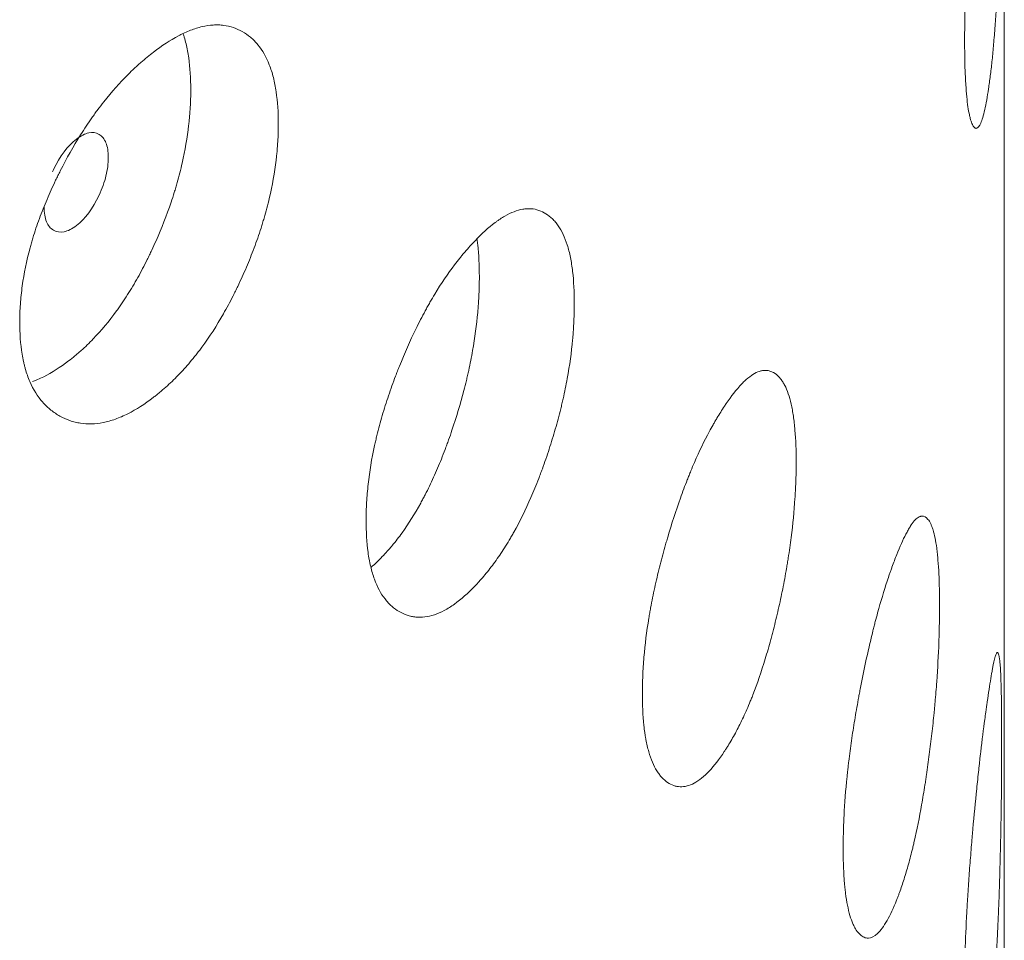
# Model space of a CAD drawing. Header units: millimetres. Extents: x 4 to 1188, y 1 to 840.
# Tile 194 of 203: x 1107.57 to 1110.23, y 312.34 to 314.83. Entities that reach past the tile are written whole.
import ezdxf

# ---------------------------------------------------------------- set-up
doc = ezdxf.new("R2010")
doc.units = ezdxf.units.MM
doc.layers.add('1', color=7, linetype='Continuous')

msp = doc.modelspace()

# ---------------------------------------------------------------- linework, layer by layer
at = {"layer": '1', "color": 154, "linetype": 'Continuous', "lineweight": 13}
msp.add_line((1110.234, 213.967), (1110.234, 328.3931), dxfattribs=at)
for points, knots in [([(1110.2268, 315.4453), (1110.2268, 315.4434), (1110.2268, 315.4414), (1110.2268, 315.4375), (1110.2268, 315.4316), (1110.2268, 315.4177), (1110.2267, 315.3974), (1110.2267, 315.3807), (1110.2266, 315.3679), (1110.2266, 315.3637), (1110.2265, 315.3551), (1110.2265, 315.3508), (1110.2262, 315.312), (1110.2258, 315.2764), (1110.2249, 315.2213), (1110.2246, 315.2026), (1110.2241, 315.179), (1110.224, 315.1742), (1110.2238, 315.1647), (1110.2235, 315.1505), (1110.2231, 315.1363), (1110.2224, 315.1079), (1110.2219, 315.0891), (1110.221, 315.061), (1110.2207, 315.0516), (1110.2201, 315.0329), (1110.2198, 315.0236), (1110.2191, 315.005), (1110.2187, 314.9957), (1110.2182, 314.9818), (1110.218, 314.9771), (1110.2176, 314.9679), (1110.2174, 314.9633), (1110.2164, 314.9405), (1110.2155, 314.9226), (1110.2128, 314.8701), (1110.2107, 314.8365), (1110.2081, 314.8004), (1110.2078, 314.7965), (1110.2072, 314.7886), (1110.2063, 314.777), (1110.2053, 314.7658), (1110.2034, 314.7438), (1110.202, 314.7298), (1110.1992, 314.703), (1110.1977, 314.6903), (1110.1954, 314.6721), (1110.1946, 314.6661), (1110.1934, 314.6575), (1110.193, 314.6546), (1110.1922, 314.649), (1110.1918, 314.6462), (1110.1881, 314.6216), (1110.1847, 314.6026), (1110.1793, 314.579), (1110.1775, 314.5719), (1110.1738, 314.5595), (1110.172, 314.5543), (1110.1665, 314.5417), (1110.1619, 314.536), (1110.1575, 314.5361), (1110.1557, 314.5366), (1110.1548, 314.5371), (1110.1522, 314.5392), (1110.1505, 314.5415), (1110.1472, 314.5475), (1110.1456, 314.5513), (1110.1433, 314.5583), (1110.1422, 314.5622), (1110.1411, 314.5665), (1110.1403, 314.5695), (1110.14, 314.5711), (1110.1368, 314.5856), (1110.1344, 314.602), (1110.1315, 314.6317), (1110.1304, 314.6452), (1110.1296, 314.6601), (1110.1292, 314.6661), (1110.1291, 314.6692), (1110.1286, 314.6786), (1110.1283, 314.6851), (1110.1271, 314.7181), (1110.1266, 314.7542), (1110.1268, 314.7935), (1110.1269, 314.8095), (1110.127, 314.8177), (1110.1273, 314.8423), (1110.1277, 314.8591), (1110.1292, 314.9105), (1110.1306, 314.9461), (1110.1329, 314.988), (1110.1331, 314.9926), (1110.1336, 315.002), (1110.1345, 315.016), (1110.1353, 315.03), (1110.1371, 315.058), (1110.1384, 315.0767), (1110.1412, 315.1142), (1110.1427, 315.1329), (1110.145, 315.161), (1110.1458, 315.1704), (1110.147, 315.1845), (1110.1474, 315.1892), (1110.1482, 315.1985), (1110.1486, 315.2032), (1110.1523, 315.245), (1110.1558, 315.2812), (1110.1612, 315.3339), (1110.163, 315.3511), (1110.1653, 315.3723), (1110.1658, 315.3765), (1110.1667, 315.3848), (1110.1671, 315.389), (1110.1685, 315.4012), (1110.1695, 315.4092), (1110.1741, 315.4486), (1110.1777, 315.4776), (1110.1821, 315.5111), (1110.1835, 315.5209), (1110.1848, 315.5305), (1110.1856, 315.5367), (1110.1861, 315.5399), (1110.1882, 315.5551), (1110.1899, 315.5666), (1110.1948, 315.5992), (1110.1978, 315.6183), (1110.2011, 315.6363), (1110.2014, 315.6382), (1110.2021, 315.642), (1110.2031, 315.6474), (1110.2055, 315.659), (1110.2085, 315.672), (1110.2113, 315.6803), (1110.213, 315.6836), (1110.2137, 315.6845), (1110.2142, 315.685), (1110.2145, 315.6851), (1110.2165, 315.6862), (1110.2181, 315.6834), (1110.2201, 315.6745), (1110.2208, 315.6707), (1110.2215, 315.6649), (1110.2216, 315.6637), (1110.2219, 315.6612), (1110.2223, 315.6572), (1110.2227, 315.6528), (1110.2239, 315.6369), (1110.2246, 315.6207), (1110.2254, 315.5958), (1110.2255, 315.5906), (1110.2257, 315.5797), (1110.2259, 315.574), (1110.2262, 315.5566), (1110.2263, 315.5442), (1110.2267, 315.5051), (1110.2268, 315.4764), (1110.2268, 315.4453)], [0, 0, 0, 0, 0.001953, 0.001953, 0.003906, 0.007812, 0.015625, 0.023437, 0.023437, 0.027344, 0.027344, 0.03125, 0.03125, 0.0625, 0.0625, 0.078125, 0.078125, 0.082031, 0.082031, 0.085937, 0.09375, 0.09375, 0.109375, 0.109375, 0.117187, 0.117187, 0.125, 0.125, 0.132812, 0.132812, 0.136719, 0.136719, 0.140625, 0.140625, 0.15625, 0.15625, 0.1875, 0.1875, 0.191406, 0.191406, 0.195312, 0.203125, 0.203125, 0.21875, 0.21875, 0.234375, 0.234375, 0.242187, 0.242187, 0.246094, 0.246094, 0.25, 0.25, 0.28125, 0.28125, 0.296875, 0.296875, 0.3125, 0.3125, 0.34375, 0.351562, 0.351562, 0.359375, 0.359375, 0.375, 0.375, 0.390625, 0.390625, 0.398437, 0.402344, 0.402344, 0.40625, 0.40625, 0.4375, 0.4375, 0.453125, 0.457031, 0.457031, 0.460937, 0.460937, 0.46875, 0.46875, 0.5, 0.507812, 0.507812, 0.515625, 0.515625, 0.53125, 0.53125, 0.5625, 0.5625, 0.566406, 0.566406, 0.570312, 0.578125, 0.578125, 0.59375, 0.59375, 0.609375, 0.609375, 0.617187, 0.617187, 0.621094, 0.621094, 0.625, 0.625, 0.65625, 0.65625, 0.671875, 0.671875, 0.675781, 0.675781, 0.679687, 0.679687, 0.6875, 0.6875, 0.71875, 0.71875, 0.726562, 0.730469, 0.730469, 0.734375, 0.734375, 0.75, 0.75, 0.78125, 0.78125, 0.785156, 0.785156, 0.789062, 0.796875, 0.8125, 0.828125, 0.835937, 0.839844, 0.839844, 0.84375, 0.84375, 0.875, 0.875, 0.890625, 0.890625, 0.894531, 0.894531, 0.898437, 0.90625, 0.90625, 0.9375, 0.9375, 0.945312, 0.945312, 0.953125, 0.953125, 0.96875, 0.96875, 1, 1, 1, 1]), ([(1108.2717, 314.5483), (1108.2717, 314.5463), (1108.2717, 314.5444), (1108.2717, 314.5404), (1108.2716, 314.5346), (1108.2713, 314.5207), (1108.2704, 314.5005), (1108.2692, 314.484), (1108.2681, 314.4715), (1108.2677, 314.4673), (1108.2668, 314.4589), (1108.2663, 314.4547), (1108.2618, 314.4167), (1108.2557, 314.3821), (1108.2432, 314.3293), (1108.2385, 314.3115), (1108.2319, 314.289), (1108.2306, 314.2845), (1108.2278, 314.2754), (1108.2236, 314.2619), (1108.2191, 314.2485), (1108.2098, 314.2218), (1108.2032, 314.2042), (1108.1927, 314.178), (1108.1891, 314.1692), (1108.1817, 314.1519), (1108.1779, 314.1433), (1108.1702, 314.126), (1108.1662, 314.1175), (1108.1601, 314.1047), (1108.158, 314.1004), (1108.1538, 314.0919), (1108.1517, 314.0877), (1108.1412, 314.0669), (1108.1324, 314.0506), (1108.1052, 314.0029), (1108.0859, 313.9729), (1108.0625, 313.9412), (1108.0599, 313.9377), (1108.0547, 313.9308), (1108.0468, 313.9207), (1108.0388, 313.9109), (1108.0228, 313.8919), (1108.0119, 313.8799), (1107.99, 313.8573), (1107.9789, 313.8466), (1107.962, 313.8316), (1107.9563, 313.8267), (1107.9478, 313.8197), (1107.9449, 313.8173), (1107.9392, 313.8128), (1107.9364, 313.8106), (1107.9107, 313.7909), (1107.8879, 313.7762), (1107.8539, 313.759), (1107.8426, 313.7541), (1107.8201, 313.7461), (1107.8092, 313.743), (1107.7769, 313.7367), (1107.7512, 313.736), (1107.7271, 313.7409), (1107.7176, 313.7432), (1107.7129, 313.7446), (1107.699, 313.7495), (1107.6902, 313.7535), (1107.6731, 313.7629), (1107.665, 313.7683), (1107.6533, 313.7777), (1107.6476, 313.7826), (1107.6421, 313.7881), (1107.6385, 313.7918), (1107.6368, 313.7937), (1107.6212, 313.8114), (1107.6095, 313.83), (1107.5955, 313.8626), (1107.5904, 313.8771), (1107.5862, 313.8928), (1107.5846, 313.8992), (1107.5838, 313.9024), (1107.5816, 313.9123), (1107.5804, 313.919), (1107.5747, 313.9531), (1107.5722, 313.9897), (1107.573, 314.0289), (1107.5735, 314.0448), (1107.574, 314.0529), (1107.5757, 314.0772), (1107.5774, 314.0936), (1107.5842, 314.1436), (1107.5912, 314.1779), (1107.6019, 314.2175), (1107.6032, 314.222), (1107.6057, 314.2308), (1107.6096, 314.244), (1107.6138, 314.2572), (1107.6226, 314.2835), (1107.629, 314.3009), (1107.6428, 314.3356), (1107.6501, 314.3529), (1107.6618, 314.3787), (1107.6658, 314.3872), (1107.672, 314.4001), (1107.674, 314.4044), (1107.6782, 314.4129), (1107.6804, 314.4171), (1107.6996, 314.4552), (1107.7179, 314.4878), (1107.7473, 314.5346), (1107.7574, 314.5499), (1107.7705, 314.5686), (1107.7731, 314.5723), (1107.7784, 314.5796), (1107.781, 314.5832), (1107.789, 314.5939), (1107.7944, 314.6009), (1107.8213, 314.635), (1107.8434, 314.6597), (1107.8716, 314.6878), (1107.8801, 314.696), (1107.8887, 314.7039), (1107.8944, 314.7091), (1107.8973, 314.7116), (1107.9116, 314.7242), (1107.9231, 314.7335), (1107.9571, 314.7596), (1107.9796, 314.7745), (1108.0046, 314.7878), (1108.0074, 314.7892), (1108.0129, 314.7919), (1108.0211, 314.7959), (1108.04, 314.8039), (1108.066, 314.8121), (1108.0909, 314.8158), (1108.1076, 314.816), (1108.1146, 314.8156), (1108.1193, 314.8153), (1108.1216, 314.815), (1108.1422, 314.8123), (1108.159, 314.8065), (1108.1822, 314.7934), (1108.1896, 314.7883), (1108.1984, 314.7809), (1108.2002, 314.7794), (1108.2036, 314.7762), (1108.2087, 314.7714), (1108.2134, 314.7661), (1108.2288, 314.7474), (1108.2391, 314.7294), (1108.2495, 314.7027), (1108.2515, 314.6971), (1108.2552, 314.6856), (1108.2568, 314.6796), (1108.2614, 314.6613), (1108.2639, 314.6485), (1108.2698, 314.6084), (1108.2717, 314.5793), (1108.2717, 314.5483)], [0, 0, 0, 0, 0.001953, 0.001953, 0.003906, 0.007812, 0.015625, 0.023437, 0.023437, 0.027344, 0.027344, 0.03125, 0.03125, 0.0625, 0.0625, 0.078125, 0.078125, 0.082031, 0.082031, 0.085937, 0.09375, 0.09375, 0.109375, 0.109375, 0.117187, 0.117187, 0.125, 0.125, 0.132812, 0.132812, 0.136719, 0.136719, 0.140625, 0.140625, 0.15625, 0.15625, 0.1875, 0.1875, 0.191406, 0.191406, 0.195312, 0.203125, 0.203125, 0.21875, 0.21875, 0.234375, 0.234375, 0.242187, 0.242187, 0.246094, 0.246094, 0.25, 0.25, 0.28125, 0.28125, 0.296875, 0.296875, 0.3125, 0.3125, 0.34375, 0.351562, 0.351562, 0.359375, 0.359375, 0.375, 0.375, 0.390625, 0.390625, 0.398437, 0.402344, 0.402344, 0.40625, 0.40625, 0.4375, 0.4375, 0.453125, 0.457031, 0.457031, 0.460937, 0.460937, 0.46875, 0.46875, 0.5, 0.507812, 0.507812, 0.515625, 0.515625, 0.53125, 0.53125, 0.5625, 0.5625, 0.566406, 0.566406, 0.570312, 0.578125, 0.578125, 0.59375, 0.59375, 0.609375, 0.609375, 0.617188, 0.617188, 0.621094, 0.621094, 0.625, 0.625, 0.65625, 0.65625, 0.671875, 0.671875, 0.675781, 0.675781, 0.679688, 0.679688, 0.6875, 0.6875, 0.71875, 0.71875, 0.726563, 0.730469, 0.730469, 0.734375, 0.734375, 0.75, 0.75, 0.78125, 0.78125, 0.785156, 0.785156, 0.789063, 0.796875, 0.8125, 0.828125, 0.835938, 0.839844, 0.839844, 0.84375, 0.84375, 0.875, 0.875, 0.890625, 0.890625, 0.894531, 0.894531, 0.898438, 0.90625, 0.90625, 0.9375, 0.9375, 0.945313, 0.945313, 0.953125, 0.953125, 0.96875, 0.96875, 1, 1, 1, 1]), ([(1108.015, 314.7909), (1108.0159, 314.7882), (1108.0168, 314.7854), (1108.0193, 314.7769), (1108.0209, 314.7709), (1108.0253, 314.7527), (1108.0277, 314.74), (1108.0333, 314.7001), (1108.035, 314.6714), (1108.0351, 314.6407)], [0, 0, 0, 0, 0.064671, 0.064671, 0.19829, 0.19829, 0.465526, 0.465526, 1, 1, 1, 1]), ([(1108.0351, 314.6407), (1108.0351, 314.6388), (1108.0351, 314.6368), (1108.035, 314.633), (1108.035, 314.6272), (1108.0347, 314.6135), (1108.0338, 314.5936), (1108.0327, 314.5774), (1108.0316, 314.565), (1108.0312, 314.5609), (1108.0304, 314.5526), (1108.0299, 314.5485), (1108.0256, 314.511), (1108.0198, 314.477), (1108.0079, 314.4248), (1108.0034, 314.4073), (1107.9971, 314.3851), (1107.9958, 314.3806), (1107.9932, 314.3717), (1107.9891, 314.3584), (1107.9848, 314.3451), (1107.9699, 314.3011), (1107.9563, 314.2665), (1107.9375, 314.2237), (1107.9336, 314.2152), (1107.9277, 314.2025), (1107.9256, 314.1983), (1107.9216, 314.1899), (1107.9196, 314.1857), (1107.9093, 314.1649), (1107.8922, 314.1325), (1107.8693, 314.0939), (1107.8524, 314.0681), (1107.8449, 314.0572), (1107.8399, 314.0501), (1107.8373, 314.0465), (1107.8144, 314.0149), (1107.7934, 313.9898), (1107.7609, 313.956), (1107.7472, 313.9427), (1107.7332, 313.9305), (1107.7276, 313.9256), (1107.7248, 313.9233), (1107.7164, 313.9163), (1107.7107, 313.9118), (1107.6826, 313.8903), (1107.6601, 313.8759), (1107.6321, 313.862), (1107.6265, 313.8595), (1107.6182, 313.856), (1107.6154, 313.8549), (1107.6108, 313.8531), (1107.6091, 313.8525), (1107.6073, 313.8519)], [0, 0, 0, 0, 0.006611, 0.006611, 0.013222, 0.026444, 0.052888, 0.079331, 0.079331, 0.092553, 0.092553, 0.105775, 0.105775, 0.211551, 0.211551, 0.264438, 0.264438, 0.27766, 0.27766, 0.290882, 0.317326, 0.317326, 0.423101, 0.423101, 0.449545, 0.449545, 0.462767, 0.462767, 0.475989, 0.475989, 0.528877, 0.581764, 0.608208, 0.62143, 0.62143, 0.634652, 0.634652, 0.740427, 0.740427, 0.793315, 0.806537, 0.806537, 0.819759, 0.819759, 0.846203, 0.846203, 0.951978, 0.951978, 0.978422, 0.978422, 0.991644, 0.991644, 1, 1, 1, 1]), ([(1107.6387, 314.3237), (1107.6387, 314.3076), (1107.6408, 314.2944), (1107.6493, 314.2734), (1107.6556, 314.2658), (1107.673, 314.2559), (1107.6824, 314.2545), (1107.703, 314.2587), (1107.714, 314.2643), (1107.7501, 314.2921), (1107.7704, 314.3193), (1107.7955, 314.3733), (1107.8018, 314.3909), (1107.808, 314.4164), (1107.8096, 314.4247), (1107.8117, 314.4412), (1107.8122, 314.4493), (1107.8121, 314.4735), (1107.81, 314.4868), (1107.8038, 314.5025), (1107.8012, 314.507), (1107.795, 314.5146), (1107.7915, 314.5176), (1107.7788, 314.5249), (1107.7695, 314.5262), (1107.7492, 314.5218), (1107.7383, 314.5162), (1107.7021, 314.4882), (1107.6814, 314.4609), (1107.6634, 314.4233), (1107.6624, 314.4212), (1107.6615, 314.4191)], [0, 0, 0, 0, 0.070833, 0.070833, 0.141666, 0.141666, 0.212498, 0.212498, 0.283331, 0.283331, 0.424997, 0.424997, 0.49583, 0.49583, 0.531246, 0.531246, 0.566663, 0.566663, 0.637495, 0.637495, 0.672912, 0.672912, 0.708328, 0.708328, 0.779161, 0.779161, 0.849994, 0.849994, 0.991659, 0.991659, 1, 1, 1, 1]), ([(1109.0717, 314.063), (1109.0717, 314.061), (1109.0717, 314.0591), (1109.0717, 314.0552), (1109.0717, 314.0493), (1109.0714, 314.0354), (1109.0707, 314.0152), (1109.0698, 313.9986), (1109.0689, 313.986), (1109.0686, 313.9817), (1109.0679, 313.9733), (1109.0675, 313.969), (1109.064, 313.9307), (1109.0592, 313.8957), (1109.0494, 313.8419), (1109.0457, 313.8238), (1109.0405, 313.8008), (1109.0394, 313.7962), (1109.0373, 313.787), (1109.0339, 313.7732), (1109.0304, 313.7595), (1109.0231, 313.7321), (1109.0179, 313.714), (1109.0096, 313.687), (1109.0067, 313.678), (1109.0009, 313.6601), (1108.9979, 313.6512), (1108.9918, 313.6334), (1108.9886, 313.6245), (1108.9838, 313.6113), (1108.9821, 313.6069), (1108.9788, 313.5981), (1108.9772, 313.5938), (1108.9688, 313.5721), (1108.9618, 313.5552), (1108.9403, 313.5056), (1108.9249, 313.4741), (1108.9062, 313.4408), (1108.9042, 313.4371), (1108.9, 313.4298), (1108.8937, 313.4191), (1108.8873, 313.4087), (1108.8745, 313.3886), (1108.8658, 313.3758), (1108.8482, 313.3516), (1108.8393, 313.3401), (1108.8257, 313.3238), (1108.8212, 313.3186), (1108.8143, 313.3109), (1108.812, 313.3083), (1108.8074, 313.3034), (1108.8051, 313.3009), (1108.7844, 313.2794), (1108.7661, 313.263), (1108.7386, 313.2434), (1108.7294, 313.2377), (1108.7112, 313.228), (1108.7023, 313.2241), (1108.6761, 313.2154), (1108.6552, 313.2128), (1108.6355, 313.2159), (1108.6277, 313.2176), (1108.6238, 313.2187), (1108.6125, 313.2225), (1108.6053, 313.2258), (1108.5914, 313.234), (1108.5847, 313.2388), (1108.5751, 313.2473), (1108.5704, 313.2518), (1108.566, 313.2569), (1108.563, 313.2603), (1108.5616, 313.2621), (1108.5487, 313.2786), (1108.5392, 313.2964), (1108.5276, 313.328), (1108.5234, 313.3421), (1108.52, 313.3575), (1108.5187, 313.3638), (1108.518, 313.367), (1108.5162, 313.3767), (1108.5152, 313.3833), (1108.5106, 313.417), (1108.5085, 313.4534), (1108.5091, 313.4926), (1108.5096, 313.5086), (1108.5099, 313.5167), (1108.5113, 313.5411), (1108.5127, 313.5577), (1108.5184, 313.6082), (1108.5241, 313.6429), (1108.533, 313.6834), (1108.534, 313.6879), (1108.5361, 313.6969), (1108.5393, 313.7104), (1108.5427, 313.7239), (1108.55, 313.7509), (1108.5552, 313.7688), (1108.5665, 313.8045), (1108.5725, 313.8223), (1108.5821, 313.8489), (1108.5853, 313.8578), (1108.5904, 313.8711), (1108.5921, 313.8755), (1108.5955, 313.8844), (1108.5973, 313.8888), (1108.613, 313.9282), (1108.628, 313.9622), (1108.6519, 314.0112), (1108.6602, 314.0272), (1108.6708, 314.0468), (1108.673, 314.0507), (1108.6773, 314.0584), (1108.6794, 314.0622), (1108.6859, 314.0735), (1108.6903, 314.0808), (1108.7121, 314.1169), (1108.73, 314.1433), (1108.7529, 314.1735), (1108.7598, 314.1823), (1108.7667, 314.1908), (1108.7713, 314.1964), (1108.7737, 314.1992), (1108.7852, 314.2127), (1108.7944, 314.2229), (1108.8218, 314.2515), (1108.8399, 314.268), (1108.86, 314.2831), (1108.8622, 314.2847), (1108.8666, 314.2879), (1108.8732, 314.2924), (1108.8883, 314.3018), (1108.9091, 314.3119), (1108.9288, 314.3174), (1108.9421, 314.3189), (1108.9477, 314.319), (1108.9514, 314.319), (1108.9533, 314.3189), (1108.9696, 314.3177), (1108.9829, 314.3131), (1109.0013, 314.3016), (1109.0071, 314.2971), (1109.0141, 314.2903), (1109.0155, 314.2889), (1109.0182, 314.286), (1109.0222, 314.2815), (1109.0259, 314.2766), (1109.038, 314.2591), (1109.0462, 314.2418), (1109.0543, 314.2158), (1109.0559, 314.2104), (1109.0587, 314.1991), (1109.0601, 314.1933), (1109.0637, 314.1753), (1109.0656, 314.1627), (1109.0703, 314.123), (1109.0717, 314.0941), (1109.0717, 314.063)], [0, 0, 0, 0, 0.001953, 0.001953, 0.003906, 0.007812, 0.015625, 0.023437, 0.023437, 0.027344, 0.027344, 0.03125, 0.03125, 0.0625, 0.0625, 0.078125, 0.078125, 0.082031, 0.082031, 0.085937, 0.09375, 0.09375, 0.109375, 0.109375, 0.117187, 0.117187, 0.125, 0.125, 0.132812, 0.132812, 0.136719, 0.136719, 0.140625, 0.140625, 0.15625, 0.15625, 0.1875, 0.1875, 0.191406, 0.191406, 0.195312, 0.203125, 0.203125, 0.21875, 0.21875, 0.234375, 0.234375, 0.242187, 0.242187, 0.246094, 0.246094, 0.25, 0.25, 0.28125, 0.28125, 0.296875, 0.296875, 0.3125, 0.3125, 0.34375, 0.351562, 0.351562, 0.359375, 0.359375, 0.375, 0.375, 0.390625, 0.390625, 0.398437, 0.402344, 0.402344, 0.40625, 0.40625, 0.4375, 0.4375, 0.453125, 0.457031, 0.457031, 0.460937, 0.460937, 0.46875, 0.46875, 0.5, 0.507812, 0.507812, 0.515625, 0.515625, 0.53125, 0.53125, 0.5625, 0.5625, 0.566406, 0.566406, 0.570312, 0.578125, 0.578125, 0.59375, 0.59375, 0.609375, 0.609375, 0.617187, 0.617187, 0.621094, 0.621094, 0.625, 0.625, 0.65625, 0.65625, 0.671875, 0.671875, 0.675781, 0.675781, 0.679687, 0.679687, 0.6875, 0.6875, 0.71875, 0.71875, 0.726562, 0.730469, 0.730469, 0.734375, 0.734375, 0.75, 0.75, 0.78125, 0.78125, 0.785156, 0.785156, 0.789062, 0.796875, 0.8125, 0.828125, 0.835937, 0.839844, 0.839844, 0.84375, 0.84375, 0.875, 0.875, 0.890625, 0.890625, 0.894531, 0.894531, 0.898437, 0.90625, 0.90625, 0.9375, 0.9375, 0.945312, 0.945312, 0.953125, 0.953125, 0.96875, 0.96875, 1, 1, 1, 1]), ([(1108.809, 314.2353), (1108.8096, 314.2306), (1108.8102, 314.2259), (1108.8137, 314.1948), (1108.8151, 314.1661), (1108.8151, 314.1355)], [0, 0, 0, 0, 0.155049, 0.155049, 1, 1, 1, 1]), ([(1108.8151, 314.1355), (1108.8151, 314.1335), (1108.8151, 314.1316), (1108.8151, 314.1277), (1108.815, 314.1219), (1108.8148, 314.1082), (1108.8141, 314.0883), (1108.8132, 314.072), (1108.8124, 314.0596), (1108.8121, 314.0554), (1108.8114, 314.047), (1108.8111, 314.0429), (1108.8077, 314.0051), (1108.8031, 313.9706), (1108.7938, 313.9176), (1108.7902, 313.8998), (1108.7853, 313.8771), (1108.7843, 313.8726), (1108.7822, 313.8635), (1108.779, 313.8498), (1108.7756, 313.8363), (1108.7638, 313.7912), (1108.7531, 313.7555), (1108.7382, 313.7115), (1108.7352, 313.7027), (1108.7305, 313.6895), (1108.7289, 313.6851), (1108.7257, 313.6765), (1108.7241, 313.6721), (1108.7159, 313.6506), (1108.7024, 313.6169), (1108.6842, 313.5767), (1108.6707, 313.5496), (1108.6647, 313.5383), (1108.6607, 313.5307), (1108.6587, 313.527), (1108.6404, 313.4937), (1108.6236, 313.467), (1108.5976, 313.4309), (1108.5866, 313.4166), (1108.5754, 313.4034), (1108.5709, 313.3981), (1108.5686, 313.3955), (1108.5618, 313.3879), (1108.5573, 313.383), (1108.5428, 313.368), (1108.5329, 313.3585), (1108.5229, 313.3499)], [0, 0, 0, 0, 0.007312, 0.007312, 0.014623, 0.029247, 0.058493, 0.08774, 0.08774, 0.102363, 0.102363, 0.116986, 0.116986, 0.233973, 0.233973, 0.292466, 0.292466, 0.307089, 0.307089, 0.321713, 0.350959, 0.350959, 0.467946, 0.467946, 0.497192, 0.497192, 0.511816, 0.511816, 0.526439, 0.526439, 0.584932, 0.643425, 0.672672, 0.687295, 0.687295, 0.701919, 0.701919, 0.818905, 0.818905, 0.877398, 0.892022, 0.892022, 0.906645, 0.906645, 0.935891, 0.935891, 1, 1, 1, 1]), ([(1109.6714, 313.6343), (1109.6714, 313.6323), (1109.6714, 313.6304), (1109.6714, 313.6265), (1109.6713, 313.6206), (1109.6712, 313.6067), (1109.6707, 313.5864), (1109.67, 313.5698), (1109.6694, 313.5571), (1109.6691, 313.5528), (1109.6687, 313.5443), (1109.6684, 313.54), (1109.6659, 313.5014), (1109.6625, 313.4661), (1109.6556, 313.4117), (1109.6529, 313.3933), (1109.6493, 313.37), (1109.6485, 313.3653), (1109.647, 313.3559), (1109.6446, 313.3419), (1109.6421, 313.3279), (1109.6369, 313.3), (1109.6332, 313.2816), (1109.6273, 313.254), (1109.6252, 313.2448), (1109.6211, 313.2265), (1109.6189, 313.2174), (1109.6145, 313.1992), (1109.6123, 313.1901), (1109.6088, 313.1765), (1109.6076, 313.172), (1109.6053, 313.163), (1109.6041, 313.1585), (1109.598, 313.1363), (1109.593, 313.1189), (1109.5775, 313.0678), (1109.5663, 313.0353), (1109.5528, 313.0006), (1109.5513, 312.9968), (1109.5483, 312.9892), (1109.5437, 312.978), (1109.539, 312.9672), (1109.5297, 312.9462), (1109.5233, 312.9328), (1109.5104, 312.9073), (1109.5039, 312.8952), (1109.4939, 312.878), (1109.4906, 312.8724), (1109.4855, 312.8643), (1109.4838, 312.8616), (1109.4804, 312.8563), (1109.4787, 312.8537), (1109.4634, 312.8307), (1109.4498, 312.813), (1109.4294, 312.7914), (1109.4225, 312.7851), (1109.4089, 312.7741), (1109.4022, 312.7696), (1109.3826, 312.759), (1109.3669, 312.755), (1109.352, 312.7567), (1109.3461, 312.7578), (1109.3432, 312.7586), (1109.3346, 312.7616), (1109.3292, 312.7644), (1109.3186, 312.7716), (1109.3135, 312.776), (1109.3062, 312.7838), (1109.3027, 312.788), (1109.2993, 312.7927), (1109.297, 312.7959), (1109.2959, 312.7976), (1109.2861, 312.8132), (1109.2788, 312.8304), (1109.27, 312.8611), (1109.2668, 312.8749), (1109.2642, 312.89), (1109.2632, 312.8962), (1109.2627, 312.8994), (1109.2613, 312.9089), (1109.2605, 312.9155), (1109.2569, 312.9488), (1109.2554, 312.9851), (1109.2558, 313.0244), (1109.2562, 313.0404), (1109.2565, 313.0485), (1109.2575, 313.073), (1109.2586, 313.0897), (1109.2629, 313.1406), (1109.2673, 313.1758), (1109.2741, 313.2168), (1109.2749, 313.2214), (1109.2765, 313.2306), (1109.2789, 313.2443), (1109.2816, 313.2581), (1109.2871, 313.2855), (1109.2911, 313.3038), (1109.2997, 313.3403), (1109.3042, 313.3586), (1109.3115, 313.3859), (1109.314, 313.395), (1109.3178, 313.4087), (1109.3191, 313.4132), (1109.3218, 313.4223), (1109.3231, 313.4268), (1109.335, 313.4674), (1109.3463, 313.5024), (1109.3644, 313.5531), (1109.3706, 313.5697), (1109.3786, 313.5901), (1109.3802, 313.5941), (1109.3835, 313.6021), (1109.3851, 313.6061), (1109.39, 313.6178), (1109.3932, 313.6255), (1109.4096, 313.6631), (1109.423, 313.6908), (1109.44, 313.7225), (1109.4451, 313.7318), (1109.4503, 313.7408), (1109.4537, 313.7468), (1109.4554, 313.7497), (1109.464, 313.7641), (1109.4708, 313.7749), (1109.4911, 313.8054), (1109.5043, 313.8232), (1109.519, 313.8397), (1109.5207, 313.8415), (1109.5239, 313.8449), (1109.5287, 313.8499), (1109.5397, 313.8604), (1109.5549, 313.8719), (1109.5692, 313.8788), (1109.5788, 313.8812), (1109.5829, 313.8817), (1109.5855, 313.8819), (1109.5869, 313.882), (1109.5987, 313.8819), (1109.6082, 313.8782), (1109.6213, 313.8681), (1109.6255, 313.8639), (1109.6305, 313.8577), (1109.6315, 313.8563), (1109.6334, 313.8536), (1109.6362, 313.8494), (1109.6389, 313.8447), (1109.6475, 313.828), (1109.6533, 313.8114), (1109.6591, 313.7859), (1109.6602, 313.7806), (1109.6622, 313.7695), (1109.6631, 313.7638), (1109.6657, 313.7461), (1109.6671, 313.7336), (1109.6704, 313.6942), (1109.6714, 313.6654), (1109.6714, 313.6343)], [0, 0, 0, 0, 0.001953, 0.001953, 0.003906, 0.007813, 0.015625, 0.023438, 0.023438, 0.027344, 0.027344, 0.03125, 0.03125, 0.0625, 0.0625, 0.078125, 0.078125, 0.082031, 0.082031, 0.085938, 0.09375, 0.09375, 0.109375, 0.109375, 0.117188, 0.117188, 0.125, 0.125, 0.132813, 0.132813, 0.136719, 0.136719, 0.140625, 0.140625, 0.15625, 0.15625, 0.1875, 0.1875, 0.191406, 0.191406, 0.195313, 0.203125, 0.203125, 0.21875, 0.21875, 0.234375, 0.234375, 0.242188, 0.242188, 0.246094, 0.246094, 0.25, 0.25, 0.28125, 0.28125, 0.296875, 0.296875, 0.3125, 0.3125, 0.34375, 0.351563, 0.351563, 0.359375, 0.359375, 0.375, 0.375, 0.390625, 0.390625, 0.398438, 0.402344, 0.402344, 0.40625, 0.40625, 0.4375, 0.4375, 0.453125, 0.457031, 0.457031, 0.460938, 0.460938, 0.46875, 0.46875, 0.5, 0.507813, 0.507813, 0.515625, 0.515625, 0.53125, 0.53125, 0.5625, 0.5625, 0.566406, 0.566406, 0.570313, 0.578125, 0.578125, 0.59375, 0.59375, 0.609375, 0.609375, 0.617188, 0.617188, 0.621094, 0.621094, 0.625, 0.625, 0.65625, 0.65625, 0.671875, 0.671875, 0.675781, 0.675781, 0.679688, 0.679688, 0.6875, 0.6875, 0.71875, 0.71875, 0.726563, 0.730469, 0.730469, 0.734375, 0.734375, 0.75, 0.75, 0.78125, 0.78125, 0.785156, 0.785156, 0.789063, 0.796875, 0.8125, 0.828125, 0.835938, 0.839844, 0.839844, 0.84375, 0.84375, 0.875, 0.875, 0.890625, 0.890625, 0.894531, 0.894531, 0.898438, 0.90625, 0.90625, 0.9375, 0.9375, 0.945313, 0.945313, 0.953125, 0.953125, 0.96875, 0.96875, 1, 1, 1, 1]), ([(1110.0589, 313.2455), (1110.0589, 313.2436), (1110.0589, 313.2416), (1110.0589, 313.2377), (1110.0589, 313.2318), (1110.0588, 313.2179), (1110.0585, 313.1976), (1110.0581, 313.1809), (1110.0578, 313.1682), (1110.0577, 313.1639), (1110.0574, 313.1554), (1110.0573, 313.1511), (1110.0558, 313.1123), (1110.0539, 313.0768), (1110.05, 313.0219), (1110.0485, 313.0033), (1110.0464, 312.9798), (1110.046, 312.975), (1110.0451, 312.9656), (1110.0437, 312.9514), (1110.0423, 312.9373), (1110.0393, 312.9091), (1110.0372, 312.8904), (1110.0337, 312.8624), (1110.0325, 312.8531), (1110.0301, 312.8345), (1110.0289, 312.8253), (1110.0263, 312.8068), (1110.025, 312.7976), (1110.023, 312.7838), (1110.0223, 312.7792), (1110.0209, 312.77), (1110.0202, 312.7655), (1110.0166, 312.7429), (1110.0137, 312.7251), (1110.0044, 312.673), (1109.9978, 312.6398), (1109.9896, 312.6042), (1109.9887, 312.6003), (1109.9868, 312.5925), (1109.9841, 312.5811), (1109.9812, 312.57), (1109.9755, 312.5483), (1109.9716, 312.5345), (1109.9637, 312.5082), (1109.9597, 312.4957), (1109.9535, 312.4778), (1109.9514, 312.472), (1109.9482, 312.4635), (1109.9472, 312.4607), (1109.945, 312.4552), (1109.944, 312.4525), (1109.9344, 312.4284), (1109.9258, 312.4099), (1109.9128, 312.387), (1109.9084, 312.3801), (1109.8996, 312.3683), (1109.8953, 312.3633), (1109.8826, 312.3514), (1109.8724, 312.3464), (1109.8626, 312.347), (1109.8588, 312.3478), (1109.8569, 312.3484), (1109.8512, 312.3508), (1109.8476, 312.3533), (1109.8406, 312.3598), (1109.8372, 312.3638), (1109.8324, 312.3711), (1109.83, 312.375), (1109.8277, 312.3795), (1109.8262, 312.3826), (1109.8255, 312.3842), (1109.819, 312.3992), (1109.8141, 312.4158), (1109.8081, 312.4459), (1109.806, 312.4595), (1109.8042, 312.4745), (1109.8035, 312.4806), (1109.8032, 312.4837), (1109.8023, 312.4932), (1109.8017, 312.4997), (1109.7993, 312.5328), (1109.7983, 312.569), (1109.7986, 312.6083), (1109.7988, 312.6243), (1109.799, 312.6324), (1109.7997, 312.657), (1109.8005, 312.6738), (1109.8034, 312.725), (1109.8063, 312.7604), (1109.8109, 312.802), (1109.8114, 312.8066), (1109.8125, 312.8159), (1109.8141, 312.8298), (1109.8159, 312.8437), (1109.8196, 312.8715), (1109.8223, 312.8901), (1109.828, 312.9272), (1109.8311, 312.9457), (1109.8359, 312.9735), (1109.8376, 312.9828), (1109.8401, 312.9967), (1109.841, 313.0014), (1109.8427, 313.0106), (1109.8436, 313.0152), (1109.8515, 313.0566), (1109.8589, 313.0924), (1109.8708, 313.1443), (1109.8748, 313.1613), (1109.88, 313.1822), (1109.8811, 313.1864), (1109.8832, 313.1946), (1109.8842, 313.1986), (1109.8874, 313.2107), (1109.8895, 313.2186), (1109.9001, 313.2573), (1109.9087, 313.2859), (1109.9195, 313.3187), (1109.9228, 313.3284), (1109.9261, 313.3377), (1109.9282, 313.3439), (1109.9293, 313.3469), (1109.9347, 313.3619), (1109.939, 313.3732), (1109.9517, 313.405), (1109.96, 313.4237), (1109.969, 313.4411), (1109.97, 313.443), (1109.972, 313.4467), (1109.9749, 313.452), (1109.9817, 313.4632), (1109.9909, 313.4757), (1109.9995, 313.4835), (1110.0052, 313.4865), (1110.0076, 313.4873), (1110.0092, 313.4877), (1110.01, 313.4878), (1110.017, 313.4885), (1110.0226, 313.4854), (1110.0303, 313.4761), (1110.0327, 313.4722), (1110.0356, 313.4663), (1110.0362, 313.465), (1110.0373, 313.4624), (1110.0389, 313.4584), (1110.0405, 313.4539), (1110.0454, 313.4378), (1110.0487, 313.4214), (1110.052, 313.3964), (1110.0526, 313.3911), (1110.0537, 313.3801), (1110.0543, 313.3745), (1110.0557, 313.3569), (1110.0565, 313.3445), (1110.0584, 313.3053), (1110.0589, 313.2766), (1110.0589, 313.2455)], [0, 0, 0, 0, 0.001953, 0.001953, 0.003906, 0.007813, 0.015625, 0.023437, 0.023437, 0.027344, 0.027344, 0.03125, 0.03125, 0.0625, 0.0625, 0.078125, 0.078125, 0.082031, 0.082031, 0.085937, 0.09375, 0.09375, 0.109375, 0.109375, 0.117187, 0.117187, 0.125, 0.125, 0.132812, 0.132812, 0.136719, 0.136719, 0.140625, 0.140625, 0.15625, 0.15625, 0.1875, 0.1875, 0.191406, 0.191406, 0.195312, 0.203125, 0.203125, 0.21875, 0.21875, 0.234375, 0.234375, 0.242187, 0.242187, 0.246094, 0.246094, 0.25, 0.25, 0.28125, 0.28125, 0.296875, 0.296875, 0.3125, 0.3125, 0.34375, 0.351562, 0.351562, 0.359375, 0.359375, 0.375, 0.375, 0.390625, 0.390625, 0.398437, 0.402344, 0.402344, 0.40625, 0.40625, 0.4375, 0.4375, 0.453125, 0.457031, 0.457031, 0.460937, 0.460937, 0.46875, 0.46875, 0.5, 0.507812, 0.507812, 0.515625, 0.515625, 0.53125, 0.53125, 0.5625, 0.5625, 0.566406, 0.566406, 0.570312, 0.578125, 0.578125, 0.59375, 0.59375, 0.609375, 0.609375, 0.617187, 0.617187, 0.621094, 0.621094, 0.625, 0.625, 0.65625, 0.65625, 0.671875, 0.671875, 0.675781, 0.675781, 0.679687, 0.679687, 0.6875, 0.6875, 0.71875, 0.71875, 0.726562, 0.730469, 0.730469, 0.734375, 0.734375, 0.75, 0.75, 0.78125, 0.78125, 0.785156, 0.785156, 0.789062, 0.796875, 0.8125, 0.828125, 0.835937, 0.839844, 0.839844, 0.84375, 0.84375, 0.875, 0.875, 0.890625, 0.890625, 0.894531, 0.894531, 0.898437, 0.90625, 0.90625, 0.9375, 0.9375, 0.945312, 0.945312, 0.953125, 0.953125, 0.96875, 0.96875, 1, 1, 1, 1]), ([(1110.2268, 312.8792), (1110.2268, 312.8772), (1110.2268, 312.8753), (1110.2268, 312.8714), (1110.2268, 312.8655), (1110.2268, 312.8515), (1110.2267, 312.8312), (1110.2267, 312.8145), (1110.2266, 312.8018), (1110.2266, 312.7975), (1110.2265, 312.789), (1110.2265, 312.7847), (1110.2262, 312.7458), (1110.2258, 312.7102), (1110.2249, 312.6551), (1110.2246, 312.6365), (1110.2241, 312.6128), (1110.224, 312.6081), (1110.2238, 312.5986), (1110.2235, 312.5843), (1110.2231, 312.5701), (1110.2224, 312.5418), (1110.2219, 312.523), (1110.221, 312.4948), (1110.2207, 312.4855), (1110.2201, 312.4668), (1110.2198, 312.4574), (1110.2191, 312.4388), (1110.2187, 312.4295), (1110.2182, 312.4156), (1110.218, 312.411), (1110.2176, 312.4018), (1110.2174, 312.3972), (1110.2164, 312.3744), (1110.2155, 312.3565), (1110.2128, 312.3039), (1110.2107, 312.2703), (1110.2081, 312.2343), (1110.2078, 312.2303), (1110.2072, 312.2225), (1110.2063, 312.2109), (1110.2053, 312.1996), (1110.2034, 312.1776), (1110.202, 312.1636), (1110.1992, 312.1369), (1110.1977, 312.1242), (1110.1954, 312.1059), (1110.1946, 312.1), (1110.1934, 312.0913), (1110.193, 312.0885), (1110.1922, 312.0828), (1110.1918, 312.0801), (1110.1881, 312.0555), (1110.1847, 312.0365), (1110.1793, 312.0128), (1110.1775, 312.0057), (1110.1738, 311.9934), (1110.172, 311.9882), (1110.1665, 311.9755), (1110.1619, 311.9699), (1110.1575, 311.97), (1110.1557, 311.9705), (1110.1548, 311.971), (1110.1522, 311.9731), (1110.1505, 311.9753), (1110.1472, 311.9814), (1110.1456, 311.9852), (1110.1433, 311.9922), (1110.1422, 311.996), (1110.1411, 312.0004), (1110.1403, 312.0034), (1110.14, 312.0049), (1110.1368, 312.0195), (1110.1344, 312.0358), (1110.1315, 312.0656), (1110.1304, 312.0791), (1110.1296, 312.094), (1110.1292, 312.1), (1110.1291, 312.1031), (1110.1286, 312.1125), (1110.1283, 312.119), (1110.1271, 312.1519), (1110.1266, 312.188), (1110.1268, 312.2274), (1110.1269, 312.2434), (1110.127, 312.2515), (1110.1273, 312.2762), (1110.1277, 312.293), (1110.1292, 312.3444), (1110.1306, 312.38), (1110.1329, 312.4218), (1110.1331, 312.4265), (1110.1336, 312.4358), (1110.1345, 312.4498), (1110.1353, 312.4639), (1110.1371, 312.4919), (1110.1384, 312.5106), (1110.1412, 312.5481), (1110.1427, 312.5668), (1110.145, 312.5949), (1110.1458, 312.6043), (1110.147, 312.6183), (1110.1474, 312.623), (1110.1482, 312.6324), (1110.1486, 312.6371), (1110.1523, 312.6789), (1110.1558, 312.7151), (1110.1612, 312.7677), (1110.163, 312.785), (1110.1653, 312.8062), (1110.1658, 312.8104), (1110.1667, 312.8187), (1110.1671, 312.8228), (1110.1685, 312.8351), (1110.1695, 312.8431), (1110.1741, 312.8825), (1110.1777, 312.9115), (1110.1821, 312.945), (1110.1835, 312.9548), (1110.1848, 312.9643), (1110.1856, 312.9706), (1110.1861, 312.9737), (1110.1882, 312.989), (1110.1899, 313.0005), (1110.1948, 313.0331), (1110.1978, 313.0522), (1110.2011, 313.0701), (1110.2014, 313.0721), (1110.2021, 313.0758), (1110.2031, 313.0813), (1110.2055, 313.0929), (1110.2085, 313.1059), (1110.2113, 313.1141), (1110.213, 313.1175), (1110.2137, 313.1184), (1110.2142, 313.1188), (1110.2145, 313.119), (1110.2165, 313.1201), (1110.2181, 313.1173), (1110.2201, 313.1084), (1110.2208, 313.1046), (1110.2215, 313.0988), (1110.2216, 313.0976), (1110.2219, 313.095), (1110.2223, 313.0911), (1110.2227, 313.0866), (1110.2239, 313.0708), (1110.2246, 313.0546), (1110.2254, 313.0297), (1110.2255, 313.0245), (1110.2257, 313.0136), (1110.2259, 313.0079), (1110.2262, 312.9904), (1110.2263, 312.9781), (1110.2267, 312.939), (1110.2268, 312.9103), (1110.2268, 312.8792)], [0, 0, 0, 0, 0.001953, 0.001953, 0.003906, 0.007812, 0.015625, 0.023437, 0.023437, 0.027344, 0.027344, 0.03125, 0.03125, 0.0625, 0.0625, 0.078125, 0.078125, 0.082031, 0.082031, 0.085937, 0.09375, 0.09375, 0.109375, 0.109375, 0.117187, 0.117187, 0.125, 0.125, 0.132812, 0.132812, 0.136719, 0.136719, 0.140625, 0.140625, 0.15625, 0.15625, 0.1875, 0.1875, 0.191406, 0.191406, 0.195312, 0.203125, 0.203125, 0.21875, 0.21875, 0.234375, 0.234375, 0.242187, 0.242187, 0.246094, 0.246094, 0.25, 0.25, 0.28125, 0.28125, 0.296875, 0.296875, 0.3125, 0.3125, 0.34375, 0.351562, 0.351562, 0.359375, 0.359375, 0.375, 0.375, 0.390625, 0.390625, 0.398437, 0.402344, 0.402344, 0.40625, 0.40625, 0.4375, 0.4375, 0.453125, 0.457031, 0.457031, 0.460937, 0.460937, 0.46875, 0.46875, 0.5, 0.507812, 0.507812, 0.515625, 0.515625, 0.53125, 0.53125, 0.5625, 0.5625, 0.566406, 0.566406, 0.570312, 0.578125, 0.578125, 0.59375, 0.59375, 0.609375, 0.609375, 0.617187, 0.617187, 0.621094, 0.621094, 0.625, 0.625, 0.65625, 0.65625, 0.671875, 0.671875, 0.675781, 0.675781, 0.679687, 0.679687, 0.6875, 0.6875, 0.71875, 0.71875, 0.726562, 0.730469, 0.730469, 0.734375, 0.734375, 0.75, 0.75, 0.78125, 0.78125, 0.785156, 0.785156, 0.789062, 0.796875, 0.8125, 0.828125, 0.835937, 0.839844, 0.839844, 0.84375, 0.84375, 0.875, 0.875, 0.890625, 0.890625, 0.894531, 0.894531, 0.898437, 0.90625, 0.90625, 0.9375, 0.9375, 0.945312, 0.945312, 0.953125, 0.953125, 0.96875, 0.96875, 1, 1, 1, 1])]:
    msp.add_open_spline(points, degree=3, knots=knots, dxfattribs=at)

doc.saveas('drawing.dxf')
